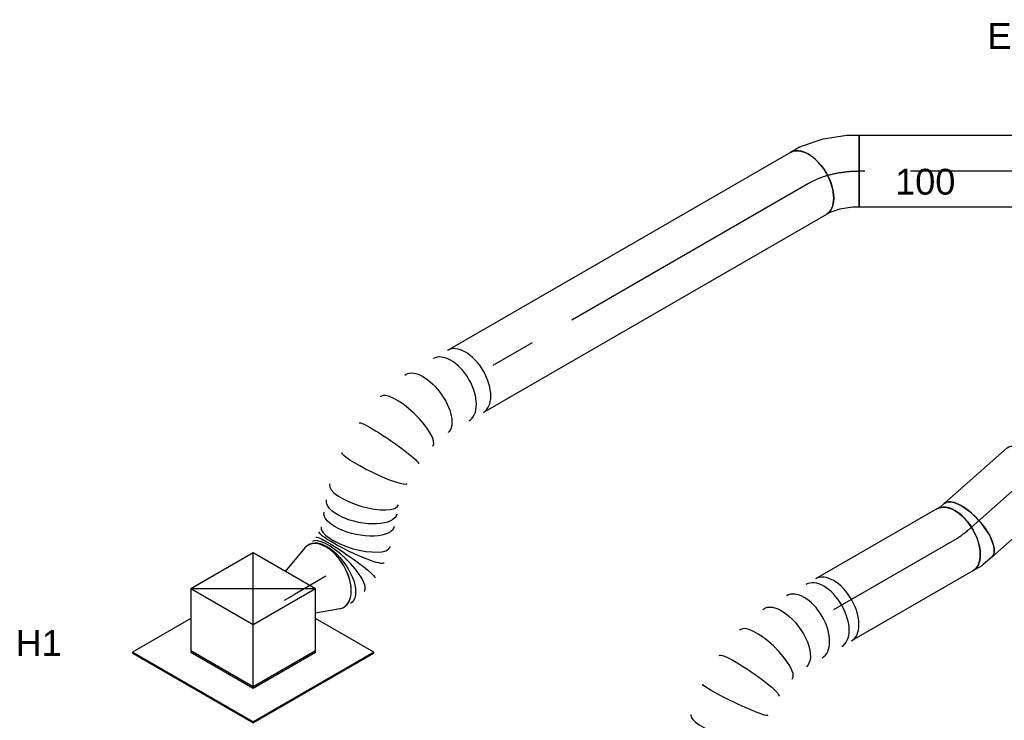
# Model space of a CAD drawing. Extents: x -132501 to 411300, y -42818 to 427495.
# Tile 123 of 256: x -14116 to -10685, y 73740 to 76183. Entities that reach past the tile are written whole.
import ezdxf
from ezdxf.enums import TextEntityAlignment as Align

# ---------------------------------------------------------------- set-up
doc = ezdxf.new("R2010")
doc.units = 0
doc.header["$LTSCALE"] = 50
doc.linetypes.add('CENTER2', pattern=[28.575, 19.05, -3.175, 3.175, -3.175])
doc.linetypes.add('STREEPJES', pattern=[0.1, 0.05, -0.05])
doc.layers.get('0').update_dxf_attribs({"linetype": 'CONTINUOUS'})
for name, color, linetype in [('WL570---_RETOUR', 112, 'CONTINUOUS'), ('WL570---_RETOUR_HL', 8, 'CONTINUOUS'), ('WL570---_RETOUR_RST', 2, 'CONTINUOUS'), ('WL570---_RETOUR_RST_HL', 1, 'CONTINUOUS'), ('WM570---_RETOUR_PR', 1, 'CONTINUOUS'), ('WM570---_RETOUR_RST_PR', 1, 'CONTINUOUS')]:
    doc.layers.add(name, color=color, linetype=linetype)
doc.styles.add('BURO-018', font='ARIAL.TTF', dxfattribs={"height": 63})

# ---------------------------------------------------------------- blocks, each defined once
blk = doc.blocks.new('*U1841')
at = {"color": 0, "ltscale": 10, "extrusion": (4.80741e-17, -2.77556e-17, -1)}
for centre, major_axis, ratio, start_param, end_param in [((647.5, 264.4, 3693.9), (54.3, -113), 0.12614, 0.009708, 3.1513), ((721.8, 286.5, 3693.9), (-12.7, 124.8), 0.500791, 3.192299, 6.333892), ((611.8, 243.7, 3693.9), (-70.9, 103.4), 0.080411, 6.277056, 9.418649), ((557.1, 192.6, 3693.9), (-93.2, 83.3), 0.375391, 0, 3.141593), ((453.4, 99.9, 3693.9), (70.9, -103.4), 0.080411, 3.147722, 6.289315), ((370, 51.6, 3693.9), (-54.3, 113), 0.12614, 3.131885, 6.273478), ((196.5, 0, 3693.9), (12.7, -124.8), 0.500791, 6.232479, 9.374072)]:
    blk.add_ellipse(centre, major_axis=major_axis, ratio=ratio, start_param=start_param, end_param=end_param, dxfattribs=at)
at = {"color": 0, "ltscale": 10}
for centre, major_axis, ratio, start_param, end_param in [((685, 279, 3693.9), (-35.4, 120.3), 0.324292, 0.027458, 3.114134), ((685, 279, 3693.9), (-35.4, 120.3), 0.324292, 6.255727, 6.310644), ((738.6, 286.5, 3693.9), (0, -125), 0.57735, 3.141593, 6.283185), ((738.6, 286.5, 3693.9), (0, -125), 0.57735, 2.934915, 3.141593), ((580.1, 218.3, 3693.9), (86.3, -91), 0.281609, 3.118421, 3.164764), ((580.1, 218.3, 3693.9), (86.3, -91), 0.281609, 0.023171, 3.118421), ((527.3, 159.3, 3693.9), (-86.3, 91), 0.281609, 3.164764, 6.260014), ((282.4, 17.6, 3693.9), (35.4, -120.3), 0.324292, 3.169051, 6.255727), ((738.6, 286.5, 3693.9), (0, -125), 0.57735, 0, 0.206678), ((0, 0, 3693.9), (0, -125), 0.57735, 3.141593, 6.283185), ((39.3, 0, 3693.9), (0, -125), 0.57735, 3.141593, 6.283185), ((117.8, 0, 3693.9), (0, -125), 0.57735, 3.141593, 6.283185), ((527.3, 159.3, 3693.9), (-86.3, 91), 0.281609, 3.118421, 3.164764), ((282.4, 17.6, 3693.9), (35.4, -120.3), 0.324292, 6.255727, 6.310644)]:
    blk.add_ellipse(centre, major_axis=major_axis, ratio=ratio, start_param=start_param, end_param=end_param, dxfattribs=at)
at = {"layer": 'WM570---_RETOUR_PR', "color": 1, "style": 'BURO-018'}
blk.add_attdef('POSNR', text='', height=90, dxfattribs=at).set_placement((0, 0), align=Align.MIDDLE)
blk = doc.blocks.new('*U1842')
at = {"color": 0, "ltscale": 10}
for p, q in [((0, 125, 4039.1), (488.2, 125, 4039.1)), ((0, -125, 4039.1), (488.2, -125, 4039.1))]:
    blk.add_line(p, q, dxfattribs=at)
at = {"color": 0, "ltscale": 10, "extrusion": (4.80741e-17, -2.77556e-17, -1)}
blk.add_ellipse((0, 0, 4039.1), major_axis=(0, -125), ratio=0.57735, start_param=0, end_param=3.141593, dxfattribs=at)
at = {"color": 0, "ltscale": 10}
blk.add_ellipse((488.2, 0, 4039.1), major_axis=(0, -125), ratio=0.57735, start_param=3.141593, end_param=6.283185, dxfattribs=at)
at = {"layer": 'WL570---_RETOUR_HL', "linetype": 'CENTER2'}
blk.add_line((0, 0, 4039.1), (488.2, 0, 4039.1), dxfattribs=at)
at = {"layer": 'WM570---_RETOUR_PR', "color": 1, "style": 'BURO-018'}
blk.add_attdef('POSNR', text='', height=90, dxfattribs=at).set_placement((0, 0), align=Align.MIDDLE)
blk = doc.blocks.new('*U1844')
at = {"color": 0, "ltscale": 10}
for centre, major_axis, ratio, start_param, end_param in [((706.8, 337.7, 4647.4), (-35.2, 120.4), 0.303999, 0.02546, 3.116133), ((706.8, 337.7, 4647.4), (-35.2, 120.4), 0.303999, 6.257726, 6.308645), ((760.6, 345.3, 4647.4), (0, -125), 0.57735, 3.141593, 6.283185), ((760.6, 345.3, 4647.4), (0, -125), 0.57735, 2.934915, 3.141593), ((602, 277.6, 4647.4), (-86.5, 90.8), 0.338476, 3.170653, 6.254125), ((602, 277.6, 4647.4), (-86.5, 90.8), 0.338476, 6.254125, 6.312245), ((502.4, 164.9, 4647.4), (86.5, -90.8), 0.338476, 0.02906, 3.112533), ((760.6, 345.3, 4647.4), (0, -125), 0.57735, 0, 0.206678), ((247.1, 18.4, 4647.4), (35.2, -120.4), 0.303999, 3.167052, 6.257726), ((0, 0, 4647.4), (0, -125), 0.57735, 3.141593, 6.283185), ((57.9, 0, 4647.4), (0, -125), 0.57735, 3.141593, 6.283185), ((502.4, 164.9, 4647.4), (86.5, -90.8), 0.338476, 6.254125, 6.312245), ((247.1, 18.4, 4647.4), (35.2, -120.4), 0.303999, 6.257726, 6.308645)]:
    blk.add_ellipse(centre, major_axis=major_axis, ratio=ratio, start_param=start_param, end_param=end_param, dxfattribs=at)
at = {"color": 0, "ltscale": 10, "extrusion": (4.80741e-17, -2.77556e-17, -1)}
for centre, major_axis, ratio, start_param, end_param in [((743.8, 345.3, 4647.4), (-12.6, 124.8), 0.494815, 3.191458, 6.333051), ((669, 323.2, 4647.4), (53.9, -113.2), 0.091141, 0.006983, 3.148575), ((633.3, 302.6, 4647.4), (-70.6, 103.6), 0.128307, 6.273273, 9.414866), ((561, 231.2, 4647.4), (-93.6, 82.8), 0.434476, 0, 3.141593), ((532.4, 198.8, 4647.4), (-93.6, 82.8), 0.434476, 0, 3.141593), ((426.1, 103.9, 4647.4), (70.6, -103.6), 0.128307, 3.151505, 6.293097), ((339, 53.8, 4647.4), (-53.9, 113.2), 0.091141, 3.13461, 6.276203), ((156.9, 0, 4647.4), (12.6, -124.8), 0.494815, 6.23332, 9.374912)]:
    blk.add_ellipse(centre, major_axis=major_axis, ratio=ratio, start_param=start_param, end_param=end_param, dxfattribs=at)
at = {"layer": 'WM570---_RETOUR_PR', "color": 1, "style": 'BURO-018'}
blk.add_attdef('POSNR', text='', height=90, dxfattribs=at).set_placement((0, 0), align=Align.MIDDLE)
blk = doc.blocks.new('*U1845')
at = {"color": 0, "ltscale": 10}
for p, q in [((0, 125, 5623.3), (1380.2, 125, 5623.3)), ((0, -125, 5623.3), (1380.2, -125, 5623.3))]:
    blk.add_line(p, q, dxfattribs=at)
at = {"color": 0, "ltscale": 10, "extrusion": (4.80741e-17, -2.77556e-17, -1)}
blk.add_ellipse((0, 0, 5623.3), major_axis=(0, -125), ratio=0.57735, start_param=0, end_param=3.141593, dxfattribs=at)
at = {"color": 0, "ltscale": 10}
blk.add_ellipse((1380.2, 0, 5623.3), major_axis=(0, -125), ratio=0.57735, start_param=3.141593, end_param=6.283185, dxfattribs=at)
at = {"layer": 'WL570---_RETOUR_HL', "linetype": 'CENTER2'}
blk.add_line((0, 0, 5623.3), (1380.2, 0, 5623.3), dxfattribs=at)
at = {"layer": 'WM570---_RETOUR_PR', "color": 1, "style": 'BURO-018'}
blk.add_attdef('POSNR', text='', height=90, dxfattribs=at).set_placement((0, 0), align=Align.MIDDLE)
blk = doc.blocks.new('*U1846')
at = {"color": 0, "ltscale": 10}
for p, q in [((14.8, 122.3, 4547.8), (95.8, 92.9, 4547.8)), ((14.8, -122.3, 4547.8), (115, -86, 4547.8))]:
    blk.add_line(p, q, dxfattribs=at)
blk.add_ellipse((0, 0, 4547.8), major_axis=(0, -125), ratio=0.57735, start_param=2.934915, end_param=6.489863, dxfattribs=at)
at = {"layer": 'WL570---_RETOUR_RST_HL', "linetype": 'CENTER2'}
for p in [(0, 0, 4547.8), (167.4, 0, 4547.8)]:
    blk.add_line(p, (126.6, 0, 4547.8), dxfattribs=at)
blk.add_circle((0, 0, 4547.8), 0.075, dxfattribs=at)
at = {"layer": 'WM570---_RETOUR_RST_PR', "color": 1, "style": 'BURO-018'}
blk.add_attdef('POSNR', text='', height=90, dxfattribs=at).set_placement((0, 0), align=Align.MIDDLE)
blk = doc.blocks.new('*U1882')
at = {"color": 0, "ltscale": 10}
for p, q in [((-132.9, 204, 4346.6), (-243.1, 13.1, 4346.6)), ((117.8, 204, 4346.6), (-132.9, 204, 4346.6)), ((-7.6, -13.1, 4346.6), (-132.9, 204, 4346.6)), ((243.1, -13.1, 4346.6), (-132.9, 204, 4346.6)), ((-7.6, -13.1, 4346.6), (117.8, 204, 4346.6)), ((243.1, -13.1, 4346.6), (117.8, 204, 4346.6)), ((-419.5, 114.9, 4346.6), (-421.5, 111.4, 4346.6)), ((-421.5, 111.4, 4346.6), (-178.6, -309.4, 4346.6)), ((-184.3, 114.9, 4346.6), (-419.5, 114.9, 4346.6)), ((-176.6, -305.8, 4346.6), (-419.5, 114.9, 4346.6)), ((-243.1, 13.1, 4346.6), (-117.8, -204, 4346.6)), ((-115.7, -200.5, 4346.6), (-241.1, 16.6, 4346.6)), ((-117.8, -204, 4346.6), (-7.6, -13.1, 4346.6)), ((243.1, -13.1, 4346.6), (-7.6, -13.1, 4346.6)), ((132.9, -204, 4346.6), (243.1, -13.1, 4346.6)), ((309.2, -305.8, 4346.6), (191.7, -102.2, 4346.6)), ((-117.8, -204, 4346.6), (132.9, -204, 4346.6)), ((134.9, -200.5, 4346.6), (-115.7, -200.5, 4346.6)), ((-178.6, -309.4, 4346.6), (-176.6, -305.8, 4346.6)), ((309.2, -305.8, 4346.6), (-176.6, -305.8, 4346.6)), ((307.2, -309.4, 4346.6), (309.2, -305.8, 4346.6)), ((-178.6, -309.4, 4346.6), (307.2, -309.4, 4346.6))]:
    blk.add_line(p, q, dxfattribs=at)
at = {"layer": 'WL570---_RETOUR_RST_HL', "linetype": 'CENTER2'}
blk.add_circle((0, 0, 4346.6), 0.075, dxfattribs=at)
at = {"layer": 'WL570---_RETOUR_RST', "color": 1, "style": 'BURO-018'}
for tag in ['MC', 'Q']:
    blk.add_attdef(tag, text='', height=90, dxfattribs=at).set_placement((0, 0), align=Align.MIDDLE)
at = {"layer": 'WM570---_RETOUR_RST_PR', "color": 1, "style": 'BURO-018'}
blk.add_attdef('POSNR', text='', height=90, dxfattribs=at).set_placement((0, 0), align=Align.MIDDLE)
blk = doc.blocks.new('*U1898')
at = {"color": 0, "ltscale": 10}
for p, q in [((0, 125, 5683.1), (1131.5, 125, 5683.1)), ((1131.5, 125, 5683.1), (1131.5, -125, 5683.1)), ((0, -125, 5683.1), (1131.5, -125, 5683.1))]:
    blk.add_line(p, q, dxfattribs=at)
at = {"layer": 'WL570---_RETOUR_HL', "linetype": 'CENTER2'}
blk.add_line((0, 0, 5683.1), (1131.5, 0, 5683.1), dxfattribs=at)
at = {"layer": 'WM570---_RETOUR_PR', "color": 1, "style": 'BURO-018'}
blk.add_attdef('POSNR', text='', height=90, dxfattribs=at).set_placement((0, 0), align=Align.MIDDLE)
blk = doc.blocks.new('*U1910')
at = {"color": 8, "linetype": 'STREEPJES', "ltscale": 10}
for p, q in [((-100.2, 168.6, 6766.9), (-150.1, 82.2, 6766.9)), ((97.4, 168.6, 6766.9), (-100.2, 168.6, 6766.9)), ((-1.4, -2.5, 6766.9), (-100.2, 168.6, 6766.9)), ((196.2, -2.5, 6766.9), (97.4, 168.6, 6766.9)), ((-124.1, 127.3, 6766.9), (-228.1, 127.3, 6766.9)), ((-1.9, -3.3, 6766.9), (-1.4, -2.5, 6766.9)), ((196.2, -2.5, 6766.9), (-1.4, -2.5, 6766.9)), ((102.1, -165.4, 6766.9), (196.2, -2.5, 6766.9)), ((233.2, -149.4, 6766.9), (172.3, -43.8, 6766.9)), ((102.3, -165.1, 6766.9), (76.8, -165.1, 6766.9))]:
    blk.add_line(p, q, dxfattribs=at)
at = {"color": 0, "ltscale": 10}
for p, q in [((-412.3, 127.3, 6766.9), (-414.4, 123.7, 6766.9)), ((-414.4, 123.7, 6766.9), (-171.5, -297, 6766.9)), ((-228.1, 127.3, 6766.9), (-412.3, 127.3, 6766.9)), ((-169.4, -293.4, 6766.9), (-412.3, 127.3, 6766.9)), ((-150.1, 82.2, 6766.9), (-196.2, 2.5, 6766.9)), ((-196.2, 2.5, 6766.9), (-97.4, -168.6, 6766.9)), ((-95.3, -165.1, 6766.9), (-194.1, 6, 6766.9)), ((-97.4, -168.6, 6766.9), (-1.9, -3.3, 6766.9)), ((-97.4, -168.6, 6766.9), (100.2, -168.6, 6766.9)), ((76.8, -165.1, 6766.9), (-95.3, -165.1, 6766.9)), ((100.2, -168.6, 6766.9), (102.1, -165.4, 6766.9)), ((316.4, -293.4, 6766.9), (233.2, -149.4, 6766.9)), ((-171.5, -297, 6766.9), (-169.4, -293.4, 6766.9)), ((-171.5, -297, 6766.9), (314.4, -297, 6766.9)), ((316.4, -293.4, 6766.9), (-169.4, -293.4, 6766.9)), ((314.4, -297, 6766.9), (316.4, -293.4, 6766.9))]:
    blk.add_line(p, q, dxfattribs=at)
at = {"layer": 'WL570---_RETOUR_RST_HL', "linetype": 'CENTER2'}
blk.add_circle((0, 0, 6766.9), 0.075, dxfattribs=at)
at = {"layer": 'WL570---_RETOUR_RST', "color": 1, "style": 'BURO-018'}
for tag in ['MC', 'Q']:
    blk.add_attdef(tag, text='', height=90, dxfattribs=at).set_placement((0, 0), align=Align.MIDDLE)
at = {"layer": 'WM570---_RETOUR_RST_PR', "color": 1, "style": 'BURO-018'}
blk.add_attdef('POSNR', text='', height=90, dxfattribs=at).set_placement((0, 0), align=Align.MIDDLE)
blk = doc.blocks.new('*U1969')
at = {"color": 0, "ltscale": 10}
for p, q in [((-36.6, 131.8, 5683.1), (-1.6, 143.4, 5683.1)), ((-1.6, 143.4, 5683.1), (10.8, 150.5, 5683.1)), ((-103.6, 125, 5683.1), (-80.3, 125, 5683.1)), ((-103.6, -125, 5683.1), (-103.6, 125, 5683.1)), ((-80.3, 125, 5683.1), (-36.6, 131.8, 5683.1)), ((104.2, -84.2, 5683.1), (135.8, -66, 5683.1)), ((23.5, -111.7, 5683.1), (98.5, -86.7, 5683.1)), ((-103.6, -125, 5683.1), (-61.2, -125, 5683.1)), ((-61, -125, 5683.1), (-61.2, -125, 5683.1)), ((-61, -125, 5683.1), (21.4, -112.2, 5683.1))]:
    blk.add_line(p, q, dxfattribs=at)
for centre, major_axis, ratio, start_param, end_param in [((73.3, 42.3, 5683.1), (62.5, -108.3), 0.57735, 3.141593, 6.283185), ((-7.1, 9.8, 5683.1), (-29.5, 121.9), 0.313149, 3.11519, 3.167995)]:
    blk.add_ellipse(centre, major_axis=major_axis, ratio=ratio, start_param=start_param, end_param=end_param, dxfattribs=at)
at = {"color": 0, "ltscale": 10, "extrusion": (1.07852e-32, 1.36846e-48, -1)}
blk.add_ellipse((50, 28.9, 5683.1), major_axis=(51.5, -114.4), ratio=0.497511, start_param=6.232846, end_param=6.333525, dxfattribs=at)
at = {"layer": 'WL570---_RETOUR_HL', "linetype": 'CENTER2'}
blk.add_ellipse((-103.6, 144.4, 5683.1), major_axis=(-250.1, 0), ratio=0.57735, start_param=1.570796, end_param=2.356194, dxfattribs=at)
at = {"layer": 'WM570---_RETOUR_PR', "color": 1, "style": 'BURO-018'}
blk.add_attdef('POSNR', text='', height=90, dxfattribs=at).set_placement((0, 0), align=Align.MIDDLE)
blk = doc.blocks.new('*U1971')
at = {"color": 0, "ltscale": 10}
for p, q in [((0, 125, 4202.4), (292.6, 125, 4202.4)), ((0, -125, 4202.4), (292.6, -125, 4202.4))]:
    blk.add_line(p, q, dxfattribs=at)
at = {"color": 0, "ltscale": 10, "extrusion": (4.15336e-17, -3.683e-17, -1)}
blk.add_ellipse((0, 0, 4202.4), major_axis=(0, -125), ratio=0.408248, start_param=0, end_param=3.141593, dxfattribs=at)
at = {"color": 0, "ltscale": 10}
blk.add_ellipse((292.6, 0, 4202.4), major_axis=(0, -125), ratio=0.408248, start_param=3.141593, end_param=6.283185, dxfattribs=at)
at = {"layer": 'WL570---_RETOUR_HL', "linetype": 'CENTER2'}
blk.add_line((0, 0, 4202.4), (292.6, 0, 4202.4), dxfattribs=at)
at = {"layer": 'WM570---_RETOUR_PR', "color": 1, "style": 'BURO-018'}
blk.add_attdef('POSNR', text='', height=90, dxfattribs=at).set_placement((0, 0), align=Align.MIDDLE)
blk = doc.blocks.new('*U1972')
at = {"color": 0, "ltscale": 10}
for p, q in [((-30, 125, 4058.1), (9.5, 125, 4058.1)), ((15.8, 124.4, 4058.1), (51.4, 117.1, 4058.1)), ((-30, -125, 4058.1), (-12.7, -125, 4058.1)), ((-12.7, -125, 4058.1), (1.3, -127.8, 4058.1))]:
    blk.add_line(p, q, dxfattribs=at)
at = {"color": 0, "ltscale": 10, "extrusion": (-6.89563e-17, -1.61431e-16, -1)}
for centre, major_axis, ratio, start_param, end_param in [((-30, 0, 4058.1), (0, -125), 0.408248, 0, 3.141593), ((0, 0, 4058.1), (12.6, 124.8), 0.497511, 6.232846, 6.333525)]:
    blk.add_ellipse(centre, major_axis=major_axis, ratio=ratio, start_param=start_param, end_param=end_param, dxfattribs=at)
at = {"color": 0, "ltscale": 10}
blk.add_ellipse((26.3, -5.4, 4058.1), major_axis=(-25.1, -122.5), ratio=0.57735, start_param=3.141593, end_param=6.283185, dxfattribs=at)
at = {"layer": 'WL570---_RETOUR_HL', "linetype": 'CENTER2', "extrusion": (-6.89563e-17, -1.61431e-16, -1)}
blk.add_ellipse((-109.1, -158.1, 4058.1), major_axis=(237.1, 79), ratio=0.57735, start_param=5.235988, end_param=5.497787, dxfattribs=at)
at = {"layer": 'WM570---_RETOUR_PR', "color": 1, "style": 'BURO-018'}
blk.add_attdef('POSNR', text='', height=90, dxfattribs=at).set_placement((0, 0), align=Align.MIDDLE)

msp = doc.modelspace()

# ---------------------------------------------------------------- block references
at = {"layer": 'WL570---_RETOUR'}
for name, p, rotation in [('*U1969', (-11294.0746, 75654.5458, -5683.1332), 180), ('*U1898', (-10058.9776, 75654.5458, -5683.1332), 180), ('*U1845', (-11367.3309, 75612.2513, -5623.3197), 210.0000000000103), ('*U1844', (-12562.5973, 74922.1639, -4647.3887), 210.0000000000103), ('*U1971', (-10592.1473, 74597.0616, -4202.3778), 221.5650511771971), ('*U1972', (-10833.5652, 74382.9839, -4058.0782), 221.5650511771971), ('*U1842', (-10856.836, 74369.5485, -4039.0776), 210.0000000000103), ('*U1841', (-11279.6343, 74125.4458, -3693.8643), 210.0000000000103)]:
    msp.add_blockref(name, p, dxfattribs=dict(at, rotation=rotation))
at = {"layer": 'WL570---_RETOUR_RST'}
ref = msp.add_blockref('*U1910', (-10226.0122, 75533.3903, -6766.9383), dxfattribs=dict(at, rotation=30.00000000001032))
ref.add_attrib('Q', '100', dxfattribs={"color": 1, "height": 90, "style": 'BURO-018'}).set_placement((-10960.0677, 75618.3513), align=Align.MIDDLE)
ref.add_attrib('MC', 'E1', dxfattribs={"color": 1, "height": 90, "style": 'BURO-018'}).set_placement((-10666.6183, 76126.6204), align=Align.MIDDLE)
ref = msp.add_blockref('*U1882', (-13302.2141, 74088.313, -4346.5693), dxfattribs=dict(at, rotation=30.00000000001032))
ref.add_attrib('Q', '275', dxfattribs={"color": 1, "height": 90, "style": 'BURO-018'}).set_placement((-13743.7774, 73480.2415), align=Align.MIDDLE)
ref.add_attrib('MC', 'H1', dxfattribs={"color": 1, "height": 90, "style": 'BURO-018'}).set_placement((-14049.601, 74009.9437), align=Align.MIDDLE)
at = {"layer": 'WL570---_RETOUR_RST', "rotation": 210.0000000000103}
msp.add_blockref('*U1846', (-13048.6739, 74242.8594, -4547.8105), dxfattribs=at)

doc.saveas('drawing.dxf')
